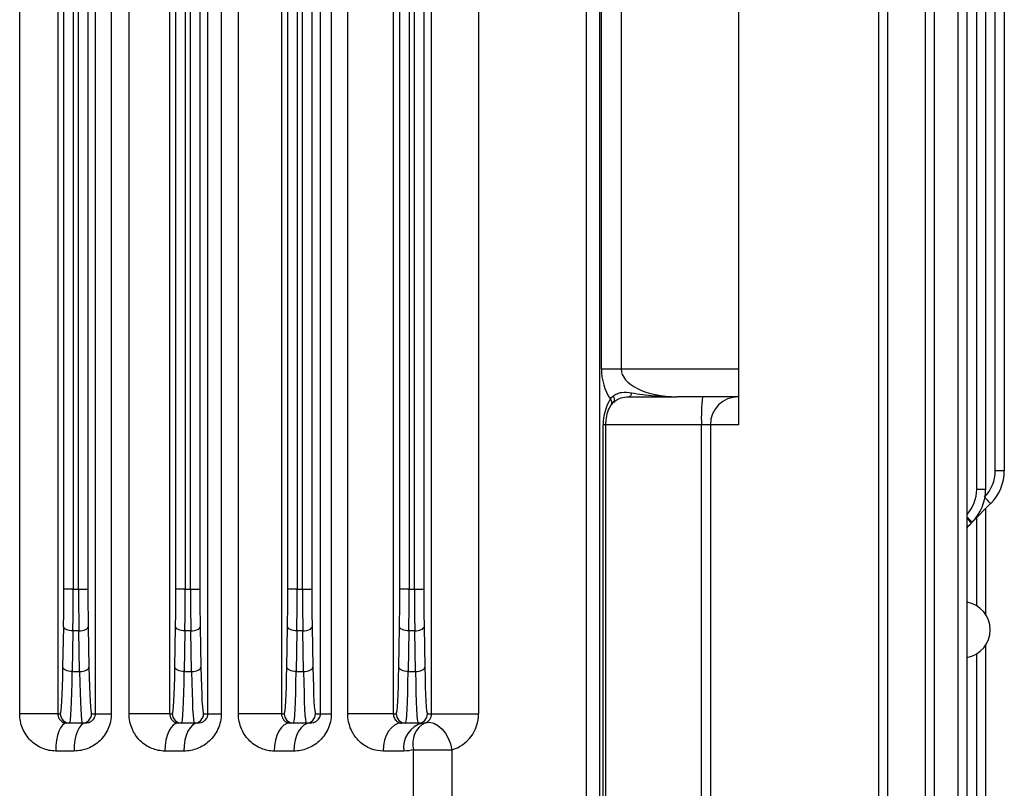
# Model space of a CAD drawing. Header units: millimetres. Extents: x -722 to 1902, y -809 to 1604.
# Tile 52 of 93: x 661 to 767, y -396 to -313. Entities that reach past the tile are written whole.
import ezdxf

# ---------------------------------------------------------------- set-up
doc = ezdxf.new("R2010")
doc.units = ezdxf.units.MM

msp = doc.modelspace()

# ---------------------------------------------------------------- linework, layer by layer
at = {"color": 7, "linetype": 'Continuous', "lineweight": 25}
for p, q in [((705.47, -387.76), (705.47, -241.2)), ((710.52, -241.2), (710.52, -387.76)), ((691.08, -250.62), (691.08, -374.4)), ((691.65, -374.4), (691.65, -250.62)), ((692.65, -250.62), (692.65, -374.4)), ((702.08, -374.4), (702.08, -250.62)), ((703.08, -250.62), (703.08, -374.4)), ((703.65, -374.4), (703.65, -250.62)), ((704.65, -250.62), (704.65, -374.4)), ((722.08, -431.37), (722.08, -250.62)), ((723.47, -250.62), (723.47, -448.06)), ((762.86, -250.62), (762.86, -596.9)), ((763.9, -363.69), (763.9, -250.62)), ((764.86, -250.62), (764.86, -363.69)), ((765.9, -361.69), (765.9, -250.62)), ((766.86, -250.62), (766.86, -361.69)), ((761.9, -453.02), (761.9, -258.43)), ((667.08, -258.76), (667.08, -374.4)), ((667.65, -374.4), (667.65, -258.76)), ((679.08, -258.76), (679.08, -374.4)), ((679.65, -374.4), (679.65, -258.76)), ((680.65, -259.31), (680.65, -374.4)), ((690.08, -374.4), (690.08, -259.48)), ((753.4, -450.61), (753.4, -259.31)), ((754.36, -258.76), (754.36, -450.61)), ((759.36, -258.76), (759.36, -450.92)), ((668.65, -259.83), (668.65, -374.4)), ((758.4, -450.67), (758.4, -259.83)), ((666.08, -374.4), (666.08, -261.57)), ((678.08, -374.4), (678.08, -261.65)), ((684.78, -387.76), (684.78, -261.55)), ((689.4, -261.55), (689.4, -387.76)), ((693.58, -387.76), (693.58, -261.5)), ((694.73, -261.31), (694.73, -387.76)), ((696.5, -387.76), (696.5, -261.29)), ((701.38, -261.5), (701.38, -387.76)), ((661.34, -387.76), (661.34, -261.76)), ((665.42, -261.76), (665.42, -387.76)), ((669.46, -387.76), (669.46, -261.76)), ((671.15, -261.76), (671.15, -387.76)), ((673.06, -387.76), (673.06, -261.76)), ((677.41, -261.76), (677.41, -387.76)), ((681.51, -387.76), (681.51, -261.76)), ((682.94, -261.76), (682.94, -387.76)), ((723.68, -350.76), (723.68, -306.76)), ((725.8, -306.76), (725.8, -350.76)), ((738.36, -306.76), (738.36, -350.76)), ((723.68, -350.76), (725.8, -350.76)), ((725.8, -350.76), (738.36, -350.76)), ((738.36, -350.76), (738.36, -353.76)), ((738.36, -353.76), (731.8, -353.76)), ((738.36, -353.76), (738.36, -356.76)), ((723.87, -403.26), (723.87, -356.76)), ((724.16, -356.76), (723.87, -356.76)), ((724.16, -403.26), (724.16, -356.76)), ((734.4, -356.76), (724.16, -356.76)), ((735.36, -356.76), (734.4, -356.76)), ((734.4, -403.26), (734.4, -356.76)), ((735.36, -356.76), (735.36, -403.26)), ((738.36, -356.76), (735.36, -356.76)), ((766.86, -361.69), (765.9, -361.69)), ((764.86, -363.69), (763.9, -363.69)), ((765.4, -365.22), (763.4, -367.22)), ((764.86, -365.76), (764.86, -377.1)), ((763.4, -367.22), (763.33, -367.29)), ((763.9, -376.18), (763.9, -366.72)), ((667.08, -374.4), (666.08, -374.4)), ((667.08, -374.4), (667.65, -374.4)), ((667.65, -374.4), (668.65, -374.4)), ((679.08, -374.4), (678.08, -374.4)), ((679.08, -374.4), (679.65, -374.4)), ((679.65, -374.4), (680.65, -374.4)), ((691.08, -374.4), (690.08, -374.4)), ((691.08, -374.4), (691.65, -374.4)), ((691.65, -374.4), (692.65, -374.4)), ((703.08, -374.4), (702.08, -374.4)), ((703.08, -374.4), (703.65, -374.4)), ((703.65, -374.4), (704.65, -374.4)), ((665.97, -382.78), (666.05, -378.42)), ((668.68, -378.42), (668.76, -382.78)), ((677.97, -382.78), (678.05, -378.42)), ((680.68, -378.42), (680.76, -382.78)), ((689.97, -382.78), (690.05, -378.42)), ((692.68, -378.42), (692.76, -382.78)), ((701.97, -382.78), (702.05, -378.42)), ((704.68, -378.42), (704.76, -382.78)), ((667.04, -378.87), (666.97, -383.23)), ((667.68, -378.87), (667.04, -378.87)), ((667.76, -383.23), (667.68, -378.87)), ((679.04, -378.87), (678.97, -383.23)), ((679.68, -378.87), (679.04, -378.87)), ((679.76, -383.23), (679.68, -378.87)), ((691.04, -378.87), (690.97, -383.23)), ((691.68, -378.87), (691.04, -378.87)), ((691.76, -383.23), (691.68, -378.87)), ((703.04, -378.87), (702.97, -383.23)), ((703.68, -378.87), (703.04, -378.87)), ((703.76, -383.23), (703.68, -378.87)), ((764.86, -380.41), (764.86, -457.1)), ((763.9, -456.18), (763.9, -381.33)), ((666.97, -383.23), (667.76, -383.23)), ((678.97, -383.23), (679.76, -383.23)), ((690.97, -383.23), (691.76, -383.23)), ((702.97, -383.23), (703.76, -383.23)), ((665.42, -387.76), (661.34, -387.76)), ((665.42, -387.76), (665.69, -387.76)), ((669.04, -387.76), (669.46, -387.76)), ((669.46, -387.76), (671.15, -387.76)), ((677.41, -387.76), (673.06, -387.76)), ((677.41, -387.76), (677.69, -387.76)), ((681.04, -387.76), (681.51, -387.76)), ((681.51, -387.76), (682.94, -387.76)), ((689.4, -387.76), (684.78, -387.76)), ((689.4, -387.76), (689.69, -387.76)), ((693.04, -387.76), (693.58, -387.76)), ((693.58, -387.76), (694.73, -387.76)), ((701.38, -387.76), (696.5, -387.76)), ((701.38, -387.76), (701.69, -387.76)), ((705.04, -387.76), (705.47, -387.76)), ((705.47, -387.76), (710.52, -387.76)), ((666.69, -388.76), (666.37, -388.76)), ((668.04, -388.76), (666.69, -388.76)), ((668.39, -388.76), (668.04, -388.76)), ((678.69, -388.76), (678.34, -388.76)), ((680.04, -388.76), (678.69, -388.76)), ((680.42, -388.76), (680.04, -388.76)), ((690.69, -388.76), (690.31, -388.76)), ((692.04, -388.76), (690.69, -388.76)), ((692.47, -388.76), (692.04, -388.76)), ((702.69, -388.76), (702.27, -388.76)), ((704.04, -388.76), (702.69, -388.76)), ((704.53, -388.76), (704.04, -388.76)), ((667.17, -391.76), (665.2, -391.76)), ((678.94, -391.76), (676.9, -391.76)), ((690.72, -391.76), (688.61, -391.76)), ((702.51, -391.76), (700.3, -391.76)), ((703.55, -391.62), (707.64, -391.62)), ((703.55, -405.08), (703.55, -391.62)), ((707.64, -391.62), (707.64, -407.22))]:
    msp.add_line(p, q, dxfattribs=at)
at = {"color": 7, "linetype": 'Continuous', "lineweight": 25, "flags": 128}
for points in [[(726.9, -353.33), (726.88, -353.42), (726.86, -353.51), (726.83, -353.58), (726.8, -353.64), (726.77, -353.69), (726.74, -353.73), (726.7, -353.75), (726.67, -353.76)], [(724.93, -353.69), (725, -353.83), (725.04, -353.97), (725.06, -354.1), (725.05, -354.2), (725.01, -354.29), (724.99, -354.32)], [(667.04, -378.87), (666.85, -378.86), (666.67, -378.83), (666.5, -378.79), (666.35, -378.73), (666.22, -378.67), (666.13, -378.59), (666.07, -378.51), (666.05, -378.42)], [(667.68, -378.87), (667.87, -378.86), (668.06, -378.83), (668.23, -378.79), (668.38, -378.73), (668.5, -378.67), (668.59, -378.59), (668.65, -378.51), (668.68, -378.42)], [(679.04, -378.87), (678.85, -378.86), (678.67, -378.83), (678.5, -378.79), (678.35, -378.73), (678.22, -378.67), (678.13, -378.59), (678.07, -378.51), (678.05, -378.42)], [(679.68, -378.87), (679.87, -378.86), (680.06, -378.83), (680.23, -378.79), (680.38, -378.73), (680.5, -378.67), (680.59, -378.59), (680.65, -378.51), (680.68, -378.42)], [(691.04, -378.87), (690.85, -378.86), (690.67, -378.83), (690.5, -378.79), (690.35, -378.73), (690.22, -378.67), (690.13, -378.59), (690.07, -378.51), (690.05, -378.42)], [(691.68, -378.87), (691.87, -378.86), (692.06, -378.83), (692.23, -378.79), (692.38, -378.73), (692.5, -378.67), (692.59, -378.59), (692.65, -378.51), (692.68, -378.42)], [(703.04, -378.87), (702.85, -378.86), (702.67, -378.83), (702.5, -378.79), (702.35, -378.73), (702.22, -378.67), (702.13, -378.59), (702.07, -378.51), (702.05, -378.42)], [(703.68, -378.87), (703.87, -378.86), (704.06, -378.83), (704.23, -378.79), (704.38, -378.73), (704.5, -378.67), (704.59, -378.59), (704.65, -378.51), (704.68, -378.42)], [(666.97, -383.23), (666.78, -383.22), (666.59, -383.19), (666.42, -383.15), (666.27, -383.09), (666.15, -383.03), (666.05, -382.95), (665.99, -382.87), (665.97, -382.78)], [(667.76, -383.23), (667.95, -383.22), (668.13, -383.19), (668.3, -383.15), (668.45, -383.09), (668.58, -383.03), (668.67, -382.95), (668.73, -382.87), (668.76, -382.78)], [(678.97, -383.23), (678.78, -383.22), (678.59, -383.19), (678.42, -383.15), (678.27, -383.09), (678.15, -383.03), (678.05, -382.95), (677.99, -382.87), (677.97, -382.78)], [(679.76, -383.23), (679.95, -383.22), (680.13, -383.19), (680.3, -383.15), (680.45, -383.09), (680.58, -383.03), (680.67, -382.95), (680.73, -382.87), (680.76, -382.78)], [(690.97, -383.23), (690.78, -383.22), (690.59, -383.19), (690.42, -383.15), (690.27, -383.09), (690.15, -383.03), (690.05, -382.95), (689.99, -382.87), (689.97, -382.78)], [(691.76, -383.23), (691.95, -383.22), (692.13, -383.19), (692.3, -383.15), (692.45, -383.09), (692.58, -383.03), (692.67, -382.95), (692.73, -382.87), (692.76, -382.78)], [(702.97, -383.23), (702.78, -383.22), (702.59, -383.19), (702.42, -383.15), (702.27, -383.09), (702.15, -383.03), (702.05, -382.95), (701.99, -382.87), (701.97, -382.78)], [(703.76, -383.23), (703.95, -383.22), (704.13, -383.19), (704.3, -383.15), (704.45, -383.09), (704.58, -383.03), (704.67, -382.95), (704.73, -382.87), (704.76, -382.78)], [(666.37, -388.76), (666.14, -388.81), (665.92, -388.99), (665.72, -389.26), (665.54, -389.64), (665.39, -390.09), (665.28, -390.61), (665.22, -391.17), (665.2, -391.76)], [(668.39, -388.76), (668.15, -388.81), (667.92, -388.99), (667.71, -389.26), (667.52, -389.64), (667.37, -390.09), (667.26, -390.61), (667.19, -391.17), (667.17, -391.76)], [(678.34, -388.76), (678.06, -388.81), (677.79, -388.99), (677.54, -389.26), (677.32, -389.64), (677.15, -390.09), (677.01, -390.61), (676.93, -391.17), (676.9, -391.76)], [(680.42, -388.76), (680.13, -388.81), (679.86, -388.99), (679.6, -389.26), (679.37, -389.64), (679.19, -390.09), (679.05, -390.61), (678.97, -391.17), (678.94, -391.76)], [(690.31, -388.76), (689.98, -388.81), (689.66, -388.99), (689.36, -389.26), (689.11, -389.64), (688.89, -390.09), (688.74, -390.61), (688.64, -391.17), (688.61, -391.76)], [(692.47, -388.76), (692.13, -388.81), (691.8, -388.99), (691.49, -389.26), (691.23, -389.64), (691.01, -390.09), (690.85, -390.61), (690.75, -391.17), (690.72, -391.76)], [(702.27, -388.76), (701.88, -388.81), (701.51, -388.99), (701.17, -389.26), (700.87, -389.64), (700.63, -390.09), (700.45, -390.61), (700.34, -391.17), (700.3, -391.76)], [(704.82, -388.72), (705.26, -388.68), (705.71, -388.78), (706.16, -389.02), (706.58, -389.37), (706.96, -389.83), (707.27, -390.38), (707.5, -390.99), (707.64, -391.62)]]:
    msp.add_lwpolyline(points, dxfattribs=at)
at = {"color": 7, "linetype": 'Continuous', "lineweight": 25}
for centre, radius, start, end in [((729.68, -350.76), 6, 180, 212.9213), ((724.3, -354.39), 0.502, 338.7727, 47.3133), ((755.97, -356.01), 21.58, 174.0133, 181.9891), ((738.36, -356.76), 3, 90, 180), ((761.9, -361.69), 4, 315, 0), ((761.86, -361.69), 5, 315, 0), ((759.9, -363.69), 4, 317.8402, 0), ((759.86, -363.69), 5, 315, 0), ((758.38, -371.25), 9.25, 40.6561, 46.1979), ((756.99, -372.71), 8.43, 40.5771, 45.8917), ((757.5, -372.26), 7.66, 40.4839, 45.5776), ((766.86, -370.83), 5, 135, 143.1301), ((762.36, -378.76), 3, 279.5941, 80.4059), ((666.69, -387.76), 1, 179.9825, 269.9825), ((668.04, -387.76), 1, 270.0175, 0.0175), ((678.69, -387.76), 1, 179.9825, 269.9825), ((680.04, -387.76), 1, 270.0175, 0.0175), ((690.69, -387.76), 1, 179.9825, 269.9825), ((692.04, -387.76), 1, 270.0175, 0.0175), ((702.69, -387.76), 1, 179.9825, 269.9825), ((704.04, -387.76), 1, 270.0175, 0.0175), ((705.14, -391.35), 2.66, 103.2576, 188.876), ((705.93, -390.93), 2.47, 116.6237, 196.1101)]:
    msp.add_arc(centre, radius, start, end, dxfattribs=at)
for centre, major_axis, ratio, start_param, end_param in [((731.8, -350.76), (6, 0), 0.5, 3.141593, 4.712389), ((726.7, -356.76), (0, 4), 0.707538, 0.816507, 1.570796), ((665.76, -374.4), (0, 9), 0.034921, 4.248741, 4.712389), ((666.76, -374.4), (0, 10), 0.031429, 4.248741, 4.712389), ((667.96, -374.4), (0, 10), 0.031429, 1.570796, 2.034444), ((668.96, -374.4), (0, 9), 0.034921, 1.570796, 2.034444), ((677.76, -374.4), (0, 9), 0.034921, 4.248741, 4.712389), ((678.76, -374.4), (0, 10), 0.031429, 4.248741, 4.712389), ((679.96, -374.4), (0, 10), 0.031429, 1.570796, 2.034444), ((680.96, -374.4), (0, 9), 0.034921, 1.570796, 2.034444), ((689.76, -374.4), (0, 9), 0.034921, 4.248741, 4.712389), ((690.76, -374.4), (0, 10), 0.031429, 4.248741, 4.712389), ((691.96, -374.4), (0, 10), 0.031429, 1.570796, 2.034444), ((692.96, -374.4), (0, 9), 0.034921, 1.570796, 2.034444), ((701.76, -374.4), (0, 9), 0.034921, 4.248741, 4.712389), ((702.76, -374.4), (0, 10), 0.031429, 4.248741, 4.712389), ((703.96, -374.4), (0, 10), 0.031429, 1.570796, 2.034444), ((704.96, -374.4), (0, 9), 0.034921, 1.570796, 2.034444), ((665.69, -378.76), (0, 9), 0.034921, 3.141593, 4.248741), ((669.04, -378.76), (0, 9), 0.034921, 2.034444, 3.141593), ((677.69, -378.76), (0, 9), 0.034921, 3.141593, 4.248741), ((681.04, -378.76), (0, 9), 0.034921, 2.034444, 3.141593), ((689.69, -378.76), (0, 9), 0.034921, 3.141593, 4.248741), ((693.04, -378.76), (0, 9), 0.034921, 2.034444, 3.141593), ((701.69, -378.76), (0, 9), 0.034921, 3.141593, 4.248741), ((705.04, -378.76), (0, 9), 0.034921, 2.034444, 3.141593), ((666.69, -378.76), (0, 10), 0.031429, 3.141593, 4.248741), ((668.04, -378.76), (0, 10), 0.031429, 2.034444, 3.141593), ((678.69, -378.76), (0, 10), 0.031429, 3.141593, 4.248741), ((680.04, -378.76), (0, 10), 0.031429, 2.034444, 3.141593), ((690.69, -378.76), (0, 10), 0.031429, 3.141593, 4.248741), ((692.04, -378.76), (0, 10), 0.031429, 2.034444, 3.141593), ((702.69, -378.76), (0, 10), 0.031429, 3.141593, 4.248741), ((704.04, -378.76), (0, 10), 0.031429, 2.034444, 3.141593), ((704.6, -387.76), (0, 1), 0.87804, 3.402643, 4.712389), ((706.64, -387.76), (0, 4), 0.969053, 3.402643, 4.712389)]:
    msp.add_ellipse(centre, major_axis=major_axis, ratio=ratio, start_param=start_param, end_param=end_param, dxfattribs=at)
for points, knots in [([(724.93, -353.69), (725.06, -353.58), (725.2, -353.49), (725.52, -353.36), (725.69, -353.32), (726.21, -353.24), (726.56, -353.26), (726.9, -353.33)], [0, 0, 0, 0, 0.25, 0.25, 0.5, 0.5, 1, 1, 1, 1]), ([(726.9, -353.33), (727.7, -353.47), (728.51, -353.58), (730.15, -353.72), (730.97, -353.76), (731.8, -353.76)], [0, 0, 0, 0, 0.5, 0.5, 1, 1, 1, 1]), ([(724.79, -354.58), (724.83, -354.51), (724.9, -354.39), (725.01, -354.29), (725.06, -354.26)], [0, 0, 0, 0, 0.635596, 1, 1, 1, 1]), ([(725, -354.33), (725.14, -354.22), (725.45, -353.97), (726.16, -353.76), (726.66, -353.77), (726.9, -353.77)], [0, 0, 0, 0, 0.289131, 0.655647, 1, 1, 1, 1]), ([(726.67, -353.76), (727.51, -353.76), (728.36, -353.76), (730.08, -353.76), (730.94, -353.76), (731.8, -353.76)], [0, 0, 0, 0, 0.5, 0.5, 1, 1, 1, 1]), ([(724.16, -356.76), (724.17, -356.6), (724.18, -356.12), (724.35, -355.36), (724.6, -354.82), (724.75, -354.6), (724.77, -354.57)], [0, 0, 0, 0, 0.195706, 0.586251, 0.955512, 1, 1, 1, 1]), ([(665.2, -391.76), (664.95, -391.76), (664.7, -391.73), (664.22, -391.64), (663.98, -391.56), (663.52, -391.37), (663.3, -391.25), (662.88, -390.97), (662.68, -390.8), (662.32, -390.43), (662.16, -390.23), (661.87, -389.8), (661.74, -389.56), (661.54, -389.07), (661.47, -388.82), (661.36, -388.3), (661.34, -388.03), (661.34, -387.76)], [0, 0, 0, 0, 0.125, 0.125, 0.25, 0.25, 0.375, 0.375, 0.5, 0.5, 0.625, 0.625, 0.75, 0.75, 0.875, 0.875, 1, 1, 1, 1]), ([(665.42, -387.76), (665.42, -387.85), (665.43, -387.94), (665.48, -388.11), (665.51, -388.19), (665.62, -388.39), (665.71, -388.48), (665.89, -388.63), (665.98, -388.68), (666.18, -388.74), (666.27, -388.76), (666.37, -388.76)], [0, 0, 0, 0, 0.125, 0.125, 0.25, 0.25, 0.5, 0.5, 0.75, 0.75, 1, 1, 1, 1]), ([(671.15, -387.76), (671.15, -388.03), (671.12, -388.31), (671.01, -388.84), (670.92, -389.1), (670.71, -389.6), (670.58, -389.83), (670.28, -390.27), (670.11, -390.47), (669.73, -390.83), (669.53, -390.99), (669.1, -391.26), (668.87, -391.38), (668.4, -391.57), (668.16, -391.64), (667.67, -391.73), (667.42, -391.76), (667.17, -391.76)], [0, 0, 0, 0, 0.125, 0.125, 0.25, 0.25, 0.375, 0.375, 0.5, 0.5, 0.625, 0.625, 0.75, 0.75, 0.875, 0.875, 1, 1, 1, 1]), ([(668.39, -388.76), (668.49, -388.76), (668.6, -388.74), (668.81, -388.68), (668.91, -388.63), (669.11, -388.5), (669.21, -388.41), (669.33, -388.23), (669.37, -388.15), (669.44, -387.98), (669.46, -387.87), (669.46, -387.76)], [0, 0, 0, 0, 0.25, 0.25, 0.5, 0.5, 0.75, 0.75, 0.875, 0.875, 1, 1, 1, 1]), ([(676.9, -391.76), (676.42, -391.76), (675.95, -391.66), (675.26, -391.38), (675.04, -391.27), (674.63, -390.99), (674.43, -390.83), (674.06, -390.47), (673.9, -390.27), (673.68, -389.94), (673.61, -389.83), (673.49, -389.59), (673.43, -389.47), (673.27, -389.1), (673.19, -388.84), (673.09, -388.31), (673.06, -388.03), (673.06, -387.76)], [0, 0, 0, 0, 0.25, 0.25, 0.375, 0.375, 0.5, 0.5, 0.625, 0.625, 0.6875, 0.6875, 0.75, 0.75, 0.875, 0.875, 1, 1, 1, 1]), ([(677.41, -387.76), (677.41, -387.87), (677.43, -387.97), (677.48, -388.15), (677.52, -388.23), (677.63, -388.42), (677.72, -388.51), (677.89, -388.64), (677.98, -388.68), (678.16, -388.74), (678.25, -388.76), (678.34, -388.76)], [0, 0, 0, 0, 0.125, 0.125, 0.25, 0.25, 0.5, 0.5, 0.75, 0.75, 1, 1, 1, 1]), ([(682.94, -387.76), (682.94, -388.04), (682.91, -388.32), (682.79, -388.87), (682.7, -389.14), (682.48, -389.64), (682.34, -389.88), (682.03, -390.31), (681.85, -390.51), (681.47, -390.86), (681.27, -391.02), (680.84, -391.28), (680.61, -391.4), (679.92, -391.67), (679.43, -391.76), (678.94, -391.76)], [0, 0, 0, 0, 0.125, 0.125, 0.25, 0.25, 0.375, 0.375, 0.5, 0.5, 0.625, 0.625, 0.75, 0.75, 1, 1, 1, 1]), ([(680.42, -388.76), (680.53, -388.76), (680.63, -388.74), (680.84, -388.69), (680.94, -388.64), (681.14, -388.52), (681.24, -388.44), (681.37, -388.26), (681.41, -388.19), (681.47, -388.05), (681.48, -388), (681.51, -387.89), (681.51, -387.82), (681.51, -387.76)], [0, 0, 0, 0, 0.25, 0.25, 0.5, 0.5, 0.75, 0.75, 0.875, 0.875, 0.9375, 0.9375, 1, 1, 1, 1]), ([(688.61, -391.76), (688.14, -391.76), (687.68, -391.67), (687.02, -391.4), (686.8, -391.29), (686.39, -391.02), (686.19, -390.87), (685.83, -390.52), (685.66, -390.32), (685.36, -389.88), (685.23, -389.65), (685.01, -389.14), (684.92, -388.87), (684.81, -388.33), (684.78, -388.04), (684.78, -387.76)], [0, 0, 0, 0, 0.25, 0.25, 0.375, 0.375, 0.5, 0.5, 0.625, 0.625, 0.75, 0.75, 0.875, 0.875, 1, 1, 1, 1]), ([(689.4, -387.76), (689.4, -387.82), (689.4, -387.88), (689.42, -388), (689.44, -388.05), (689.48, -388.19), (689.52, -388.26), (689.6, -388.38), (689.64, -388.44), (689.72, -388.52), (689.76, -388.56), (689.89, -388.65), (689.97, -388.69), (690.14, -388.74), (690.23, -388.76), (690.31, -388.76)], [0, 0, 0, 0, 0.0625, 0.0625, 0.125, 0.125, 0.25, 0.25, 0.375, 0.375, 0.5, 0.5, 0.75, 0.75, 1, 1, 1, 1]), ([(694.73, -387.76), (694.73, -388.06), (694.7, -388.35), (694.6, -388.77), (694.56, -388.92), (694.47, -389.19), (694.42, -389.32), (694.24, -389.7), (694.09, -389.94), (693.77, -390.37), (693.59, -390.56), (693.21, -390.9), (693, -391.05), (692.58, -391.31), (692.36, -391.41), (691.9, -391.59), (691.67, -391.65), (691.2, -391.74), (690.96, -391.76), (690.72, -391.76)], [0, 0, 0, 0, 0.125, 0.125, 0.1875, 0.1875, 0.25, 0.25, 0.375, 0.375, 0.5, 0.5, 0.625, 0.625, 0.75, 0.75, 0.875, 0.875, 1, 1, 1, 1]), ([(692.47, -388.76), (692.57, -388.76), (692.67, -388.74), (692.88, -388.69), (692.98, -388.65), (693.18, -388.53), (693.28, -388.46), (693.41, -388.28), (693.46, -388.22), (693.52, -388.08), (693.54, -388.03), (693.57, -387.91), (693.58, -387.84), (693.58, -387.76)], [0, 0, 0, 0, 0.25, 0.25, 0.5, 0.5, 0.75, 0.75, 0.875, 0.875, 0.9375, 0.9375, 1, 1, 1, 1]), ([(700.3, -391.76), (699.85, -391.76), (699.41, -391.68), (698.77, -391.42), (698.55, -391.32), (698.15, -391.06), (697.95, -390.92), (697.58, -390.57), (697.41, -390.37), (697.18, -390.05), (697.11, -389.94), (696.97, -389.7), (696.91, -389.58), (696.74, -389.19), (696.65, -388.92), (696.53, -388.35), (696.5, -388.05), (696.5, -387.76)], [0, 0, 0, 0, 0.25, 0.25, 0.375, 0.375, 0.5, 0.5, 0.625, 0.625, 0.6875, 0.6875, 0.75, 0.75, 0.875, 0.875, 1, 1, 1, 1]), ([(701.38, -387.76), (701.38, -387.83), (701.38, -387.91), (701.41, -388.03), (701.42, -388.08), (701.47, -388.22), (701.51, -388.29), (701.63, -388.47), (701.71, -388.54), (701.87, -388.66), (701.95, -388.7), (702.11, -388.75), (702.19, -388.76), (702.27, -388.76)], [0, 0, 0, 0, 0.0625, 0.0625, 0.125, 0.125, 0.25, 0.25, 0.5, 0.5, 0.75, 0.75, 1, 1, 1, 1])]:
    msp.add_open_spline(points, degree=3, knots=knots, dxfattribs=at)
for points in [[(724.64, -354.02), (724.72, -353.89), (724.82, -353.78), (724.93, -353.69)], [(704.53, -388.76), (704.63, -388.76), (704.73, -388.75), (704.82, -388.72)], [(703.55, -391.62), (703.21, -391.71), (702.87, -391.76), (702.51, -391.76)]]:
    msp.add_open_spline(points, degree=3, dxfattribs=at)

doc.saveas('drawing.dxf')
